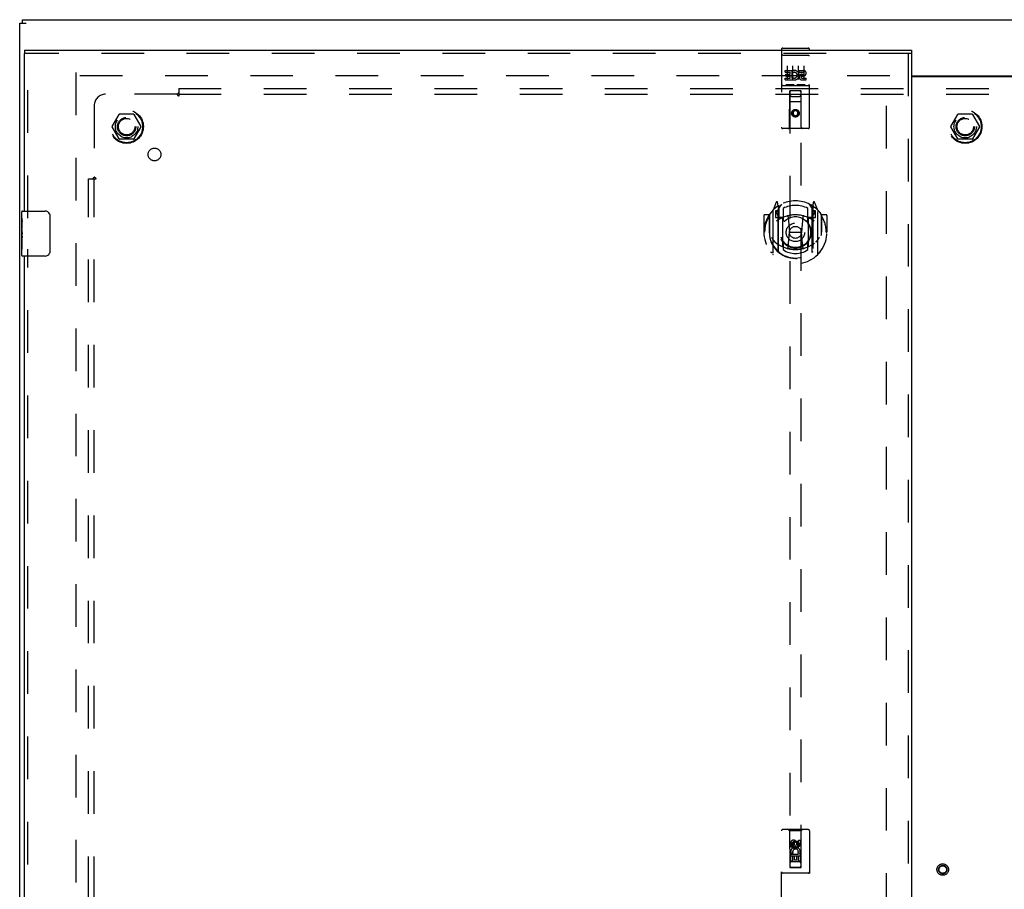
# Model space of a CAD drawing. Header units: inches. Extents: x 0 to 172, y 0 to 111.
# Tile 11 of 23: x 34 to 56, y 58 to 78. Entities that reach past the tile are written whole.
import ezdxf

# ---------------------------------------------------------------- set-up
doc = ezdxf.new("R2010")
doc.units = ezdxf.units.IN
doc.header["$LTSCALE"] = 9.468354
doc.header["$MEASUREMENT"] = 0
doc.linetypes.add('HIDDEN', pattern=[0.2, 0.1, -0.1])
doc.layers.get('0').update_dxf_attribs({"linetype": 'CONTINUOUS'})
for name, color, linetype in [('DEFAULT_2', 8, 'HIDDEN'), ('DOOR_ASSEMBLY_LEFT', 7, 'CONTINUOUS'), ('SUBPANEL', 7, 'CONTINUOUS')]:
    doc.layers.add(name, color=color, linetype=linetype)

msp = doc.modelspace()

# ---------------------------------------------------------------- linework, layer by layer
at = {"color": 3, "linetype": 'Continuous'}
for p, q in [((34.397, 35.856), (34.397, 77.706)), ((34.397, 77.706), (34.542, 77.706)), ((34.46, 77.781), (76.334, 77.781)), ((54.201, 76.531), (56.592, 76.531)), ((56.592, 76.516), (54.201, 76.516))]:
    msp.add_line(p, q, dxfattribs=at)
at = {"color": 7, "linetype": 'Continuous'}
msp.add_line((34.46, 77.706), (34.46, 77.781), dxfattribs=at)
at = {"layer": 'DEFAULT_2', "color": 8, "linetype": 'HIDDEN'}
for p, q in [((35.647, 76.606), (35.647, 36.956)), ((53.722, 76.531), (35.647, 76.531)), ((53.647, 37.046), (53.647, 76.516)), ((36.454, 75.411), (36.609, 75.679)), ((36.926, 75.684), (36.618, 75.684)), ((36.935, 75.679), (37.09, 75.411)), ((55.079, 75.411), (55.234, 75.679)), ((55.551, 75.684), (55.243, 75.684)), ((55.56, 75.679), (55.715, 75.411)), ((36.609, 75.134), (36.454, 75.401)), ((37.09, 75.401), (36.935, 75.134)), ((55.234, 75.134), (55.079, 75.401)), ((55.715, 75.401), (55.56, 75.134)), ((36.926, 75.129), (36.618, 75.129)), ((55.551, 75.129), (55.243, 75.129))]:
    msp.add_line(p, q, dxfattribs=at)
for centre, radius in [((36.772, 75.406), 0.372), ((36.772, 75.406), 0.356), ((55.397, 75.406), 0.372), ((55.397, 75.406), 0.356), ((36.772, 75.406), 0.204), ((36.772, 75.406), 0.183), ((55.397, 75.406), 0.204), ((55.397, 75.406), 0.183), ((54.897, 58.906), 0.128), ((54.897, 58.906), 0.094), ((54.897, 58.906), 0.084)]:
    msp.add_circle(centre, radius, dxfattribs=at)
for centre, start, end in [((36.618, 75.674), 90.0113, 149.988), ((36.926, 75.674), 30.0108, 89.9876), ((55.243, 75.674), 90.0113, 149.988), ((55.551, 75.674), 30.0108, 89.9876), ((36.463, 75.406), 150.0117, 209.9873), ((37.081, 75.406), 330.0117, 29.9873), ((55.088, 75.406), 150.0117, 209.9873), ((55.706, 75.406), 330.0117, 29.9873), ((36.618, 75.139), 210.0108, 269.9876), ((36.926, 75.139), 270.0113, 329.988), ((55.243, 75.139), 210.0108, 269.9876), ((55.551, 75.139), 270.0113, 329.988)]:
    msp.add_arc(centre, 0.01, start, end, dxfattribs=at)
at = {"layer": 'DOOR_ASSEMBLY_LEFT', "color": 7, "linetype": 'Continuous'}
for p, q in [((34.501, 77.106), (34.501, 77.031)), ((54.201, 77.106), (54.201, 77.031)), ((34.441, 73.372), (34.441, 73.516)), ((34.456, 73.531), (34.966, 73.531)), ((34.441, 73.117), (34.441, 73.369)), ((34.45, 73.314), (34.441, 73.314)), ((34.451, 73.147), (34.451, 73.303)), ((35.066, 73.431), (35.066, 72.631)), ((34.441, 73.147), (34.451, 73.147)), ((34.441, 72.546), (34.441, 73.114)), ((34.444, 73.084), (34.441, 73.084)), ((34.441, 72.952), (34.451, 72.952)), ((34.441, 72.916), (34.451, 72.916)), ((34.441, 72.853), (34.451, 72.853)), ((34.451, 72.963), (34.451, 73.016)), ((34.451, 72.686), (34.451, 72.916)), ((34.441, 72.686), (34.451, 72.686)), ((34.966, 72.531), (34.456, 72.531))]:
    msp.add_line(p, q, dxfattribs=at)
at = {"layer": 'DOOR_ASSEMBLY_LEFT', "color": 3, "linetype": 'Continuous'}
for p, q in [((34.501, 77.106), (54.201, 77.106)), ((34.501, 73.531), (34.501, 77.031)), ((54.201, 77.031), (54.201, 36.531)), ((34.501, 57.281), (34.501, 72.531))]:
    msp.add_line(p, q, dxfattribs=at)
at = {"layer": 'DOOR_ASSEMBLY_LEFT', "color": 8, "linetype": 'HIDDEN'}
for p, q in [((54.201, 77.031), (34.501, 77.031)), ((34.576, 73.376), (34.576, 77.031)), ((51.314, 77.119), (51.314, 75.394)), ((51.331, 76.99), (51.33, 76.99)), ((51.331, 76.99), (51.331, 76.99)), ((51.332, 76.99), (51.331, 76.99)), ((51.333, 76.99), (51.332, 76.99)), ((51.334, 76.99), (51.333, 76.99)), ((51.334, 76.991), (51.334, 76.99)), ((51.335, 76.991), (51.334, 76.991)), ((51.336, 76.991), (51.335, 76.991)), ((51.337, 76.991), (51.336, 76.991)), ((51.338, 76.991), (51.337, 76.991)), ((51.339, 76.991), (51.338, 76.991)), ((51.339, 76.991), (51.339, 76.991)), ((51.34, 76.991), (51.339, 76.991)), ((51.341, 76.991), (51.34, 76.991)), ((51.342, 76.991), (51.341, 76.991)), ((51.343, 76.991), (51.342, 76.991)), ((51.344, 76.991), (51.343, 76.991)), ((51.344, 77.149), (51.909, 77.149)), ((51.344, 76.991), (51.909, 76.991)), ((51.909, 76.991), (51.91, 76.991)), ((51.91, 76.991), (51.911, 76.991)), ((51.911, 76.991), (51.912, 76.991)), ((51.912, 76.991), (51.912, 76.991)), ((51.912, 76.991), (51.913, 76.991)), ((51.913, 76.991), (51.914, 76.991)), ((51.914, 76.991), (51.915, 76.991)), ((51.915, 76.991), (51.916, 76.991)), ((51.916, 76.991), (51.916, 76.991)), ((51.916, 76.991), (51.917, 76.991)), ((51.917, 76.991), (51.918, 76.991)), ((51.918, 76.991), (51.919, 76.991)), ((51.919, 76.991), (51.92, 76.99)), ((51.92, 76.99), (51.92, 76.99)), ((51.92, 76.99), (51.921, 76.99)), ((51.921, 76.99), (51.922, 76.99)), ((51.939, 75.394), (51.939, 77.119)), ((54.126, 77.031), (54.126, 36.531)), ((51.439, 76.758), (51.439, 76.452)), ((51.564, 76.758), (51.564, 76.452)), ((51.689, 76.758), (51.689, 76.452)), ((51.814, 76.758), (51.814, 76.452)), ((51.395, 76.614), (51.395, 76.656)), ((51.395, 76.656), (51.551, 76.656)), ((51.395, 76.614), (51.508, 76.614)), ((51.416, 76.529), (51.416, 76.571)), ((51.416, 76.571), (51.508, 76.571)), ((51.508, 76.571), (51.508, 76.614)), ((51.551, 76.479), (51.551, 76.656)), ((51.575, 76.608), (51.558, 76.647)), ((51.707, 76.614), (51.707, 76.656)), ((51.707, 76.656), (51.799, 76.656)), ((51.707, 76.614), (51.799, 76.614)), ((51.771, 76.57), (51.799, 76.57)), ((51.344, 76.321), (51.909, 76.321)), ((51.395, 76.443), (51.395, 76.485)), ((51.395, 76.485), (51.508, 76.485)), ((51.395, 76.443), (51.551, 76.443)), ((51.416, 76.529), (51.508, 76.529)), ((51.588, 76.337), (51.416, 76.337)), ((51.508, 76.485), (51.508, 76.529)), ((51.551, 76.479), (51.564, 76.497)), ((51.551, 76.443), (51.551, 76.455)), ((51.554, 76.453), (51.551, 76.455)), ((51.838, 76.337), (51.666, 76.337)), ((51.767, 76.529), (51.813, 76.529)), ((51.771, 76.485), (51.863, 76.485)), ((51.771, 76.443), (51.863, 76.443)), ((51.863, 76.443), (51.863, 76.485)), ((51.496, 75.394), (51.5, 76.204)), ((51.521, 76.204), (51.5, 76.204)), ((51.501, 76.204), (51.501, 58.951)), ((51.731, 76.204), (51.521, 76.204)), ((51.753, 76.204), (51.731, 76.204)), ((51.751, 58.951), (51.751, 76.204)), ((51.756, 75.394), (51.753, 76.204)), ((51.754, 75.954), (51.499, 75.954)), ((51.541, 76.079), (51.711, 76.079)), ((51.626, 75.776), (51.564, 75.74)), ((51.564, 75.74), (51.564, 75.668)), ((51.564, 75.74), (51.574, 75.734)), ((51.564, 75.668), (51.574, 75.673)), ((51.564, 75.668), (51.626, 75.631)), ((51.626, 75.764), (51.574, 75.734)), ((51.574, 75.734), (51.574, 75.673)), ((51.574, 75.673), (51.626, 75.643)), ((51.626, 75.776), (51.626, 75.764)), ((51.689, 75.74), (51.626, 75.776)), ((51.679, 75.734), (51.626, 75.764)), ((51.626, 75.643), (51.679, 75.673)), ((51.626, 75.631), (51.689, 75.668)), ((51.689, 75.74), (51.679, 75.734)), ((51.679, 75.673), (51.679, 75.734)), ((51.689, 75.668), (51.679, 75.673)), ((51.689, 75.668), (51.689, 75.74)), ((51.626, 75.631), (51.626, 75.643)), ((51.909, 75.364), (51.344, 75.364)), ((51.201, 73.73), (51.131, 73.554)), ((51.244, 73.646), (51.23, 73.727)), ((52.023, 73.727), (52.009, 73.646)), ((52.122, 73.554), (52.052, 73.73)), ((51.126, 73.544), (51.126, 72.576)), ((51.184, 73.539), (51.184, 73.389)), ((51.244, 73.539), (51.184, 73.539)), ((51.192, 73.511), (51.222, 73.465)), ((51.251, 73.519), (51.196, 73.519)), ((51.223, 73.63), (51.222, 73.63)), ((51.223, 73.63), (51.222, 73.63)), ((51.223, 73.63), (51.223, 73.63)), ((51.244, 72.63), (51.244, 73.646)), ((51.251, 73.579), (51.321, 73.688)), ((51.251, 72.635), (51.251, 73.638)), ((51.254, 73.613), (51.254, 73.406)), ((51.351, 73.591), (51.351, 73.339)), ((51.901, 73.339), (51.901, 73.591)), ((51.931, 73.688), (52.001, 73.579)), ((51.999, 73.406), (51.999, 73.613)), ((52.001, 72.635), (52.001, 73.638)), ((52.056, 73.519), (52.001, 73.519)), ((52.009, 73.646), (52.009, 72.63)), ((52.069, 73.539), (52.009, 73.539)), ((52.031, 73.63), (52.026, 73.633)), ((52.031, 73.465), (52.061, 73.511)), ((52.069, 73.389), (52.069, 73.539)), ((52.126, 72.576), (52.126, 73.544)), ((50.926, 73.433), (50.926, 73.06)), ((51.044, 73.448), (50.941, 73.448)), ((51.044, 73.448), (51.044, 73.06)), ((51.052, 73.433), (51.044, 73.448)), ((51.051, 73.451), (51.051, 72.993)), ((51.184, 73.389), (51.244, 73.389)), ((51.344, 73.388), (51.271, 73.388)), ((51.274, 73.386), (51.34, 73.386)), ((51.344, 72.747), (51.344, 73.378)), ((51.463, 73.404), (51.494, 73.06)), ((51.79, 73.404), (51.759, 73.06)), ((51.981, 73.388), (51.909, 73.388)), ((51.909, 73.378), (51.909, 72.747)), ((51.913, 73.386), (51.979, 73.386)), ((52.009, 73.389), (52.069, 73.389)), ((52.201, 73.451), (52.201, 72.993)), ((52.209, 73.448), (52.201, 73.433)), ((52.209, 73.06), (52.209, 73.448)), ((52.311, 73.448), (52.209, 73.448)), ((52.326, 73.433), (52.326, 73.06)), ((50.926, 73.06), (50.941, 73.06)), ((51.044, 73.06), (51.059, 73.06)), ((51.464, 72.721), (51.494, 73.06)), ((51.494, 73.06), (51.759, 73.06)), ((51.789, 72.721), (51.759, 73.06)), ((52.209, 73.06), (52.194, 73.06)), ((52.311, 73.06), (52.326, 73.06)), ((51.051, 72.993), (51.052, 72.991)), ((52.201, 72.993), (52.201, 72.991)), ((34.576, 57.126), (34.576, 72.686)), ((51.351, 72.777), (51.351, 72.675)), ((51.901, 72.675), (51.901, 72.777)), ((51.314, 57.906), (51.314, 59.764)), ((51.909, 59.794), (51.344, 59.794)), ((51.496, 59.764), (51.466, 59.794)), ((51.496, 59.764), (51.5, 58.954)), ((51.756, 59.764), (51.496, 59.764)), ((51.753, 58.954), (51.756, 59.764)), ((51.756, 59.764), (51.786, 59.794)), ((51.939, 59.764), (51.939, 57.906)), ((51.52, 59.404), (51.52, 59.497)), ((51.562, 59.497), (51.562, 59.404)), ((51.626, 59.526), (51.564, 59.49)), ((51.564, 59.49), (51.564, 59.418)), ((51.564, 59.49), (51.574, 59.484)), ((51.626, 59.514), (51.574, 59.484)), ((51.574, 59.484), (51.574, 59.423)), ((51.606, 59.468), (51.606, 59.497)), ((51.626, 59.526), (51.626, 59.514)), ((51.689, 59.49), (51.626, 59.526)), ((51.679, 59.484), (51.626, 59.514)), ((51.647, 59.51), (51.647, 59.464)), ((51.689, 59.49), (51.679, 59.484)), ((51.679, 59.423), (51.679, 59.484)), ((51.689, 59.418), (51.689, 59.49)), ((51.691, 59.468), (51.691, 59.561)), ((51.691, 59.561), (51.733, 59.561)), ((51.733, 59.561), (51.733, 59.468)), ((51.562, 59.404), (51.52, 59.404)), ((51.568, 59.272), (51.529, 59.255)), ((51.564, 59.418), (51.574, 59.423)), ((51.564, 59.418), (51.626, 59.381)), ((51.574, 59.423), (51.626, 59.393)), ((51.626, 59.393), (51.679, 59.423)), ((51.626, 59.381), (51.689, 59.418)), ((51.626, 59.381), (51.626, 59.393)), ((51.689, 59.418), (51.679, 59.423)), ((51.754, 59.204), (51.499, 59.204)), ((51.52, 59.092), (51.52, 59.248)), ((51.52, 59.248), (51.697, 59.248)), ((51.562, 59.092), (51.52, 59.092)), ((51.711, 59.079), (51.541, 59.079)), ((51.562, 59.205), (51.562, 59.092)), ((51.605, 59.205), (51.562, 59.205)), ((51.605, 59.113), (51.605, 59.205)), ((51.647, 59.113), (51.605, 59.113)), ((51.647, 59.205), (51.647, 59.113)), ((51.691, 59.205), (51.647, 59.205)), ((51.697, 59.248), (51.679, 59.261)), ((51.691, 59.092), (51.691, 59.205)), ((51.733, 59.092), (51.691, 59.092)), ((51.723, 59.251), (51.721, 59.248)), ((51.721, 59.248), (51.733, 59.248)), ((51.733, 59.248), (51.733, 59.092)), ((51.909, 58.829), (51.344, 58.829)), ((51.5, 58.954), (51.753, 58.954)), ((51.502, 58.956), (51.504, 58.956)), ((51.504, 58.956), (51.506, 58.956)), ((51.506, 58.951), (51.504, 58.951)), ((51.506, 58.956), (51.514, 58.956)), ((51.512, 58.951), (51.506, 58.951)), ((51.521, 58.951), (51.512, 58.951)), ((51.514, 58.956), (51.731, 58.956)), ((51.521, 58.951), (51.731, 58.951)), ((51.731, 58.956), (51.741, 58.956)), ((51.739, 58.951), (51.731, 58.951)), ((51.747, 58.951), (51.739, 58.951)), ((51.741, 58.956), (51.747, 58.956)), ((51.747, 58.956), (51.749, 58.956)), ((51.749, 58.951), (51.747, 58.951)), ((51.751, 58.951), (51.749, 58.951))]:
    msp.add_line(p, q, dxfattribs=at)
for points in [[(51.33, 76.99), (51.329, 76.99), (51.329, 76.99), (51.329, 76.99), (51.328, 76.99), (51.328, 76.99), (51.328, 76.99), (51.327, 76.99), (51.327, 76.99), (51.327, 76.99), (51.326, 76.99), (51.326, 76.989), (51.326, 76.989), (51.325, 76.989), (51.325, 76.989), (51.325, 76.989), (51.324, 76.989), (51.324, 76.989), (51.324, 76.989), (51.323, 76.989), (51.323, 76.989), (51.323, 76.989), (51.322, 76.989), (51.322, 76.989), (51.322, 76.989), (51.322, 76.988), (51.321, 76.988), (51.321, 76.988), (51.321, 76.988), (51.321, 76.988), (51.32, 76.988), (51.32, 76.988), (51.32, 76.988), (51.32, 76.988), (51.319, 76.988), (51.319, 76.988), (51.319, 76.988), (51.319, 76.987), (51.318, 76.987), (51.318, 76.987), (51.318, 76.987), (51.318, 76.987), (51.318, 76.987), (51.317, 76.987), (51.317, 76.987), (51.317, 76.987), (51.317, 76.987), (51.317, 76.987), (51.316, 76.986), (51.316, 76.986), (51.316, 76.986), (51.316, 76.986), (51.316, 76.986), (51.316, 76.986), (51.316, 76.986), (51.315, 76.986), (51.315, 76.986), (51.315, 76.986), (51.315, 76.985), (51.315, 76.985), (51.315, 76.985), (51.315, 76.985), (51.315, 76.985), (51.315, 76.985), (51.314, 76.985), (51.314, 76.985), (51.314, 76.985), (51.314, 76.985), (51.314, 76.984), (51.314, 76.984), (51.314, 76.984), (51.314, 76.984), (51.314, 76.984), (51.314, 76.984), (51.314, 76.984), (51.314, 76.984), (51.314, 76.984), (51.314, 76.984)], [(51.922, 76.99), (51.923, 76.99), (51.923, 76.99), (51.923, 76.99), (51.924, 76.99), (51.924, 76.99), (51.925, 76.99), (51.925, 76.99), (51.925, 76.99), (51.926, 76.99), (51.926, 76.99), (51.926, 76.99), (51.927, 76.99), (51.927, 76.989), (51.927, 76.989), (51.928, 76.989), (51.928, 76.989), (51.928, 76.989), (51.929, 76.989), (51.929, 76.989), (51.929, 76.989), (51.93, 76.989), (51.93, 76.989), (51.93, 76.989), (51.93, 76.989), (51.931, 76.989), (51.931, 76.989), (51.931, 76.988), (51.932, 76.988), (51.932, 76.988), (51.932, 76.988), (51.932, 76.988), (51.933, 76.988), (51.933, 76.988), (51.933, 76.988), (51.933, 76.988), (51.934, 76.988), (51.934, 76.988), (51.934, 76.988), (51.934, 76.987), (51.935, 76.987), (51.935, 76.987), (51.935, 76.987), (51.935, 76.987), (51.935, 76.987), (51.936, 76.987), (51.936, 76.987), (51.936, 76.987), (51.936, 76.987), (51.936, 76.987), (51.937, 76.986), (51.937, 76.986), (51.937, 76.986), (51.937, 76.986), (51.937, 76.986), (51.937, 76.986), (51.937, 76.986), (51.938, 76.986), (51.938, 76.986), (51.938, 76.986), (51.938, 76.985), (51.938, 76.985), (51.938, 76.985), (51.938, 76.985), (51.938, 76.985), (51.938, 76.985), (51.938, 76.985), (51.939, 76.985), (51.939, 76.985), (51.939, 76.985), (51.939, 76.984), (51.939, 76.984), (51.939, 76.984), (51.939, 76.984), (51.939, 76.984), (51.939, 76.984), (51.939, 76.984), (51.939, 76.984), (51.939, 76.984), (51.939, 76.984)], [(51.416, 76.337), (51.415, 76.337), (51.415, 76.337), (51.415, 76.337), (51.415, 76.337), (51.415, 76.337), (51.414, 76.337), (51.414, 76.337), (51.414, 76.337), (51.414, 76.337), (51.414, 76.337), (51.413, 76.337), (51.413, 76.337), (51.413, 76.337), (51.413, 76.337), (51.413, 76.337), (51.413, 76.337), (51.412, 76.337), (51.412, 76.337), (51.412, 76.337), (51.412, 76.337), (51.412, 76.337), (51.412, 76.337), (51.412, 76.337), (51.411, 76.337), (51.411, 76.337), (51.411, 76.337), (51.411, 76.337), (51.411, 76.337), (51.411, 76.337), (51.411, 76.338), (51.41, 76.338), (51.41, 76.338), (51.41, 76.338), (51.41, 76.338), (51.41, 76.338), (51.41, 76.338), (51.41, 76.338), (51.41, 76.338), (51.41, 76.338), (51.41, 76.338), (51.409, 76.338), (51.409, 76.338), (51.409, 76.338), (51.409, 76.338), (51.409, 76.338), (51.409, 76.338)], [(51.594, 76.338), (51.594, 76.338), (51.594, 76.338), (51.594, 76.338), (51.594, 76.338), (51.594, 76.338), (51.593, 76.338), (51.593, 76.338), (51.593, 76.338), (51.593, 76.338), (51.593, 76.338), (51.593, 76.338), (51.593, 76.338), (51.593, 76.338), (51.593, 76.338), (51.592, 76.338), (51.592, 76.338), (51.592, 76.337), (51.592, 76.337), (51.592, 76.337), (51.592, 76.337), (51.592, 76.337), (51.592, 76.337), (51.591, 76.337), (51.591, 76.337), (51.591, 76.337), (51.591, 76.337), (51.591, 76.337), (51.591, 76.337), (51.591, 76.337), (51.59, 76.337), (51.59, 76.337), (51.59, 76.337), (51.59, 76.337), (51.59, 76.337), (51.59, 76.337), (51.589, 76.337), (51.589, 76.337), (51.589, 76.337), (51.589, 76.337), (51.589, 76.337), (51.588, 76.337), (51.588, 76.337), (51.588, 76.337), (51.588, 76.337), (51.588, 76.337)], [(51.666, 76.337), (51.665, 76.337), (51.665, 76.337), (51.665, 76.337), (51.665, 76.337), (51.665, 76.337), (51.664, 76.337), (51.664, 76.337), (51.664, 76.337), (51.664, 76.337), (51.664, 76.337), (51.663, 76.337), (51.663, 76.337), (51.663, 76.337), (51.663, 76.337), (51.663, 76.337), (51.663, 76.337), (51.662, 76.337), (51.662, 76.337), (51.662, 76.337), (51.662, 76.337), (51.662, 76.337), (51.662, 76.337), (51.662, 76.337), (51.661, 76.337), (51.661, 76.337), (51.661, 76.337), (51.661, 76.337), (51.661, 76.337), (51.661, 76.337), (51.661, 76.338), (51.66, 76.338), (51.66, 76.338), (51.66, 76.338), (51.66, 76.338), (51.66, 76.338), (51.66, 76.338), (51.66, 76.338), (51.66, 76.338), (51.66, 76.338), (51.66, 76.338), (51.659, 76.338), (51.659, 76.338), (51.659, 76.338), (51.659, 76.338), (51.659, 76.338), (51.659, 76.338)], [(51.844, 76.338), (51.844, 76.338), (51.844, 76.338), (51.844, 76.338), (51.844, 76.338), (51.844, 76.338), (51.843, 76.338), (51.843, 76.338), (51.843, 76.338), (51.843, 76.338), (51.843, 76.338), (51.843, 76.338), (51.843, 76.338), (51.843, 76.338), (51.843, 76.338), (51.842, 76.338), (51.842, 76.338), (51.842, 76.337), (51.842, 76.337), (51.842, 76.337), (51.842, 76.337), (51.842, 76.337), (51.842, 76.337), (51.841, 76.337), (51.841, 76.337), (51.841, 76.337), (51.841, 76.337), (51.841, 76.337), (51.841, 76.337), (51.841, 76.337), (51.84, 76.337), (51.84, 76.337), (51.84, 76.337), (51.84, 76.337), (51.84, 76.337), (51.84, 76.337), (51.839, 76.337), (51.839, 76.337), (51.839, 76.337), (51.839, 76.337), (51.839, 76.337), (51.838, 76.337), (51.838, 76.337), (51.838, 76.337), (51.838, 76.337), (51.838, 76.337)], [(51.081, 73.499), (51.082, 73.5), (51.082, 73.5), (51.083, 73.501), (51.084, 73.502), (51.085, 73.503), (51.085, 73.504), (51.086, 73.504), (51.087, 73.505), (51.088, 73.506), (51.088, 73.507), (51.089, 73.507), (51.09, 73.508), (51.091, 73.509), (51.091, 73.51), (51.092, 73.51), (51.093, 73.511), (51.094, 73.512), (51.095, 73.512), (51.096, 73.513), (51.096, 73.513), (51.097, 73.514), (51.098, 73.515), (51.099, 73.515), (51.1, 73.516), (51.101, 73.516), (51.102, 73.517), (51.102, 73.517), (51.103, 73.518), (51.104, 73.518), (51.105, 73.519), (51.106, 73.519), (51.107, 73.52), (51.108, 73.52), (51.109, 73.521)], [(52.144, 73.521), (52.145, 73.52), (52.146, 73.52), (52.147, 73.519), (52.148, 73.519), (52.149, 73.518), (52.15, 73.518), (52.15, 73.517), (52.151, 73.517), (52.152, 73.516), (52.153, 73.516), (52.154, 73.515), (52.155, 73.515), (52.156, 73.514), (52.157, 73.513), (52.157, 73.513), (52.158, 73.512), (52.159, 73.512), (52.16, 73.511), (52.161, 73.51), (52.161, 73.51), (52.162, 73.509), (52.163, 73.508), (52.164, 73.507), (52.165, 73.507), (52.165, 73.506), (52.166, 73.505), (52.167, 73.504), (52.168, 73.504), (52.168, 73.503), (52.169, 73.502), (52.17, 73.501), (52.17, 73.5), (52.171, 73.5), (52.172, 73.499)], [(51.094, 72.947), (51.097, 72.941), (51.1, 72.936), (51.103, 72.931), (51.106, 72.927), (51.109, 72.922), (51.111, 72.918), (51.114, 72.914), (51.117, 72.91), (51.119, 72.906), (51.122, 72.903), (51.124, 72.899), (51.127, 72.896), (51.129, 72.893), (51.131, 72.89), (51.134, 72.887), (51.136, 72.884), (51.138, 72.881), (51.14, 72.879), (51.142, 72.876), (51.144, 72.874), (51.146, 72.871), (51.148, 72.869), (51.15, 72.867), (51.152, 72.865), (51.154, 72.863), (51.156, 72.861), (51.158, 72.859), (51.159, 72.857), (51.161, 72.855), (51.163, 72.854), (51.164, 72.852), (51.166, 72.85), (51.168, 72.849), (51.169, 72.848), (51.171, 72.846), (51.172, 72.845)], [(52.081, 72.845), (52.082, 72.846), (52.084, 72.848), (52.085, 72.849), (52.087, 72.85), (52.089, 72.852), (52.09, 72.854), (52.092, 72.855), (52.094, 72.857), (52.095, 72.859), (52.097, 72.861), (52.099, 72.863), (52.101, 72.865), (52.103, 72.867), (52.105, 72.869), (52.107, 72.871), (52.109, 72.874), (52.111, 72.876), (52.113, 72.878), (52.115, 72.881), (52.117, 72.884), (52.119, 72.887), (52.122, 72.89), (52.124, 72.893), (52.126, 72.896), (52.129, 72.899), (52.131, 72.903), (52.134, 72.906), (52.136, 72.91), (52.139, 72.914), (52.141, 72.918), (52.144, 72.922), (52.147, 72.927), (52.15, 72.931), (52.153, 72.936), (52.156, 72.941), (52.159, 72.947)], [(51.109, 72.599), (51.108, 72.6), (51.107, 72.6), (51.106, 72.601), (51.105, 72.601), (51.104, 72.602), (51.103, 72.602), (51.102, 72.603), (51.102, 72.603), (51.101, 72.604), (51.1, 72.604), (51.099, 72.605), (51.098, 72.605), (51.097, 72.606), (51.096, 72.606), (51.096, 72.607), (51.095, 72.608), (51.094, 72.608), (51.093, 72.609), (51.092, 72.61), (51.091, 72.61), (51.091, 72.611), (51.09, 72.612), (51.089, 72.612), (51.088, 72.613), (51.088, 72.614), (51.087, 72.615), (51.086, 72.615), (51.085, 72.616), (51.085, 72.617), (51.084, 72.618), (51.083, 72.619), (51.082, 72.619), (51.082, 72.62), (51.081, 72.621)], [(51.814, 72.703), (51.809, 72.702), (51.804, 72.7), (51.798, 72.699), (51.793, 72.697), (51.787, 72.696), (51.782, 72.695), (51.776, 72.694), (51.771, 72.693), (51.765, 72.691), (51.76, 72.69), (51.754, 72.689), (51.749, 72.688), (51.743, 72.687), (51.738, 72.686), (51.732, 72.686), (51.727, 72.685), (51.721, 72.684), (51.716, 72.683), (51.71, 72.682), (51.705, 72.682), (51.699, 72.681), (51.694, 72.681), (51.688, 72.68), (51.682, 72.68), (51.677, 72.679), (51.671, 72.679), (51.666, 72.679), (51.66, 72.678), (51.654, 72.678), (51.649, 72.678), (51.643, 72.678), (51.638, 72.678), (51.632, 72.677), (51.626, 72.677), (51.621, 72.677), (51.615, 72.678), (51.61, 72.678), (51.604, 72.678), (51.599, 72.678), (51.593, 72.678), (51.587, 72.679), (51.582, 72.679), (51.576, 72.679), (51.571, 72.68), (51.565, 72.68), (51.559, 72.681), (51.554, 72.681), (51.548, 72.682), (51.543, 72.682), (51.537, 72.683), (51.532, 72.684), (51.526, 72.685), (51.521, 72.686), (51.515, 72.686), (51.51, 72.687), (51.504, 72.688), (51.498, 72.689), (51.493, 72.69), (51.487, 72.691), (51.482, 72.693), (51.477, 72.694), (51.471, 72.695), (51.466, 72.696), (51.46, 72.697), (51.455, 72.699), (51.449, 72.7), (51.444, 72.702), (51.439, 72.703)], [(52.172, 72.621), (52.171, 72.62), (52.17, 72.619), (52.17, 72.619), (52.169, 72.618), (52.168, 72.617), (52.168, 72.616), (52.167, 72.615), (52.166, 72.615), (52.165, 72.614), (52.165, 72.613), (52.164, 72.612), (52.163, 72.612), (52.162, 72.611), (52.161, 72.61), (52.161, 72.61), (52.16, 72.609), (52.159, 72.608), (52.158, 72.608), (52.157, 72.607), (52.157, 72.606), (52.156, 72.606), (52.155, 72.605), (52.154, 72.605), (52.153, 72.604), (52.152, 72.604), (52.151, 72.603), (52.15, 72.603), (52.15, 72.602), (52.149, 72.602), (52.148, 72.601), (52.147, 72.601), (52.146, 72.6), (52.145, 72.6), (52.144, 72.599)], [(51.501, 58.956), (51.502, 58.956), (51.502, 58.956), (51.502, 58.956), (51.502, 58.956)], [(51.504, 58.951), (51.502, 58.951), (51.502, 58.951), (51.502, 58.951), (51.502, 58.951), (51.501, 58.951)], [(51.749, 58.956), (51.751, 58.956), (51.751, 58.956), (51.751, 58.956), (51.751, 58.956), (51.751, 58.956)], [(51.751, 58.951), (51.751, 58.951), (51.751, 58.951), (51.751, 58.951), (51.751, 58.951)]]:
    msp.add_lwpolyline(points, dxfattribs=at)
at = {"layer": 'DOOR_ASSEMBLY_LEFT', "color": 7, "linetype": 'Continuous'}
for points in [[(34.441, 73.372), (34.442, 73.369), (34.442, 73.365), (34.443, 73.36), (34.444, 73.354), (34.446, 73.347), (34.447, 73.339), (34.448, 73.331), (34.45, 73.322)], [(34.45, 73.322), (34.451, 73.313), (34.451, 73.303)], [(35.06, 73.468), (35.062, 73.462), (35.063, 73.456), (35.065, 73.45), (35.066, 73.444), (35.066, 73.438), (35.066, 73.431)], [(34.441, 73.117), (34.442, 73.109), (34.442, 73.102), (34.443, 73.093), (34.444, 73.085)], [(34.444, 73.085), (34.448, 73.058), (34.449, 73.049), (34.45, 73.04), (34.45, 73.032), (34.451, 73.024), (34.451, 73.016)], [(34.451, 72.963), (34.451, 72.957), (34.451, 72.951), (34.45, 72.945), (34.45, 72.939), (34.449, 72.933), (34.448, 72.927)], [(35.066, 72.631), (35.066, 72.625), (35.066, 72.619), (35.065, 72.613), (35.063, 72.607), (35.062, 72.601), (35.06, 72.595)]]:
    msp.add_lwpolyline(points, dxfattribs=at)
at = {"layer": 'DOOR_ASSEMBLY_LEFT', "color": 8, "linetype": 'HIDDEN'}
for centre, radius in [((51.626, 75.704), 0.085), ((51.626, 75.704), 0.0845), ((51.626, 73.058), 0.35), ((51.626, 73.058), 0.335), ((51.626, 73.058), 0.205), ((51.626, 73.058), 0.133), ((51.626, 59.454), 0.085), ((51.626, 59.454), 0.0845)]:
    msp.add_circle(centre, radius, dxfattribs=at)
for centre, radius, start, end in [((51.344, 77.119), 0.03, 90, 180), ((51.909, 77.119), 0.03, 0, 90), ((51.601, 76.549), 0.107, 244.2636, 113.4027), ((51.601, 76.549), 0.0639, 234.8895, 113.4026), ((51.771, 76.506), 0.0635, 90, 270), ((51.8, 76.592), 0.0644, 282.2995, 90.0775), ((51.799, 76.592), 0.0219, 269.9011, 90), ((51.344, 76.291), 0.03, 90, 180), ((51.771, 76.507), 0.0219, 100.307, 270), ((51.909, 76.291), 0.03, 0, 90), ((51.541, 76.164), 0.04, 90, 180), ((51.541, 76.119), 0.04, 180, 270), ((51.711, 76.164), 0.04, 0, 90), ((51.711, 76.119), 0.04, 270, 360), ((51.344, 75.394), 0.03, 180, 270), ((51.466, 75.394), 0.03, 270, 360), ((51.786, 75.394), 0.03, 180, 270), ((51.909, 75.394), 0.03, 270, 360), ((51.626, 73.058), 0.7, 35.2961, 144.7039), ((51.215, 73.724), 0.015, 10, 158.1959), ((52.038, 73.724), 0.015, 21.8041, 170), ((51.626, 73.06), 0.7, 125.5126, 54.4874), ((51.141, 73.544), 0.015, 135.0748, 180), ((51.196, 73.514), 0.005, 90, 212.6792), ((51.231, 73.613), 0.02, 0, 125.5126), ((51.234, 73.613), 0.02, 0, 125.2543), ((51.271, 73.638), 0.02, 121.4688, 179.9992), ((51.626, 73.058), 0.6, 62.7204, 117.2796), ((51.981, 73.638), 0.02, 0, 58.5295), ((52.019, 73.613), 0.02, 54.7457, 180), ((52.021, 73.613), 0.02, 54.4874, 180), ((52.056, 73.514), 0.005, 327.3208, 90), ((52.111, 73.544), 0.015, 0, 44.9252), ((50.941, 73.433), 0.015, 90, 180), ((51.626, 73.06), 0.685, 146.9885, 180), ((51.071, 73.451), 0.02, 144.7039, 180), ((51.626, 72.747), 0.7, 53.2319, 126.7681), ((51.063, 73.364), 0.188, 0, 32.6792), ((51.271, 73.408), 0.02, 180, 270), ((51.274, 73.406), 0.02, 180, 270), ((51.34, 73.406), 0.02, 270, 293.464), ((51.359, 73.378), 0.015, 112.9863, 180), ((51.626, 72.745), 0.7, 66.536, 113.464), ((51.381, 73.339), 0.03, 180, 311.1261), ((51.626, 73.058), 0.343, 48.8739, 131.1261), ((51.443, 73.402), 0.02, 5.0796, 105.6131), ((51.809, 73.402), 0.02, 74.3869, 174.9204), ((51.871, 73.339), 0.03, 228.8739, 360), ((51.894, 73.378), 0.015, 0, 67.0137), ((51.913, 73.406), 0.02, 246.536, 270), ((51.979, 73.406), 0.02, 270, 360), ((51.981, 73.408), 0.02, 270, 360), ((52.189, 73.364), 0.188, 147.3208, 180), ((52.181, 73.451), 0.02, 0, 35.2961), ((51.626, 73.06), 0.685, 0, 33.0115), ((52.311, 73.433), 0.015, 0, 90), ((51.626, 73.062), 0.583, 180.2464, 359.7536), ((51.071, 72.993), 0.02, 180, 187.6622), ((51.626, 73.068), 0.58, 187.6622, 352.3378), ((51.626, 73.377), 0.7, 229.529, 310.471), ((52.181, 72.993), 0.02, 352.3378, 360), ((51.259, 72.63), 0.015, 180, 229.6413), ((51.271, 72.635), 0.02, 180, 230.6594), ((51.359, 72.747), 0.015, 180, 247.0137), ((51.381, 72.777), 0.03, 48.8739, 180), ((51.626, 73.068), 0.48, 235.0461, 304.9539), ((51.626, 73.058), 0.343, 228.8739, 311.1261), ((51.444, 72.722), 0.02, 254.4248, 354.9204), ((51.809, 72.722), 0.02, 185.0796, 285.5752), ((51.871, 72.777), 0.03, 0, 131.1261), ((51.894, 72.747), 0.015, 292.9863, 360), ((51.981, 72.635), 0.02, 309.3378, 359.9984), ((51.994, 72.63), 0.015, 310.3587, 360), ((51.141, 72.576), 0.015, 180, 224.9252), ((52.111, 72.576), 0.015, 315.0748, 360), ((51.344, 59.764), 0.03, 90, 180), ((51.909, 59.764), 0.03, 0, 90), ((51.584, 59.497), 0.0644, 12.2995, 180.0775), ((51.584, 59.497), 0.0219, 359.9011, 180), ((51.627, 59.298), 0.107, 334.2636, 203.4027), ((51.627, 59.298), 0.0639, 324.8895, 203.4026), ((51.67, 59.468), 0.0635, 180, 360), ((51.669, 59.468), 0.0219, 190.307, 360), ((51.541, 59.039), 0.04, 90, 180), ((51.711, 59.039), 0.04, 0, 90), ((51.344, 58.859), 0.03, 180, 270), ((51.541, 58.994), 0.04, 180, 270), ((51.711, 58.994), 0.04, 270, 360), ((51.909, 58.859), 0.03, 270, 360)]:
    msp.add_arc(centre, radius, start, end, dxfattribs=at)
at = {"layer": 'DOOR_ASSEMBLY_LEFT', "color": 7, "linetype": 'Continuous'}
for centre, radius, start, end in [((34.456, 73.516), 0.015, 90, 180), ((34.966, 73.431), 0.1, 21.1999, 90), ((34.456, 72.546), 0.015, 180, 270), ((34.966, 72.631), 0.1, 270, 338.7946)]:
    msp.add_arc(centre, radius, start, end, dxfattribs=at)
msp.add_ellipse((34.641, 72.949), major_axis=(0.2, 0), ratio=0.432808, start_param=-3.141593, end_param=-2.879776, dxfattribs=at)
at = {"layer": 'SUBPANEL', "color": 8, "linetype": 'HIDDEN'}
for p, q in [((37.893, 76.125), (36.303, 76.125)), ((37.906, 76.105), (37.902, 76.112)), ((37.928, 76.25), (37.928, 76.164)), ((37.928, 76.25), (72.866, 76.25)), ((37.928, 76.164), (37.928, 76.084)), ((37.928, 76.125), (72.866, 76.125)), ((36.053, 75.875), (36.053, 74.286)), ((35.928, 39.313), (35.928, 74.25)), ((35.928, 74.25), (36.015, 74.25)), ((36.015, 74.25), (36.094, 74.25)), ((36.053, 39.313), (36.053, 74.25))]:
    msp.add_line(p, q, dxfattribs=at)
for points in [[(37.904, 76.136), (37.902, 76.135), (37.9, 76.133), (37.898, 76.131), (37.897, 76.129), (37.895, 76.128), (37.894, 76.126), (37.893, 76.125)], [(37.902, 76.112), (37.901, 76.114), (37.9, 76.116), (37.898, 76.118), (37.897, 76.12), (37.895, 76.122), (37.894, 76.124), (37.893, 76.125)], [(37.911, 76.144), (37.907, 76.14), (37.904, 76.136)], [(37.928, 76.084), (37.927, 76.085), (37.925, 76.086), (37.924, 76.086), (37.922, 76.087), (37.921, 76.088), (37.919, 76.089), (37.918, 76.09), (37.916, 76.092), (37.915, 76.093), (37.914, 76.095), (37.912, 76.096), (37.911, 76.098), (37.91, 76.1), (37.909, 76.101), (37.907, 76.103), (37.906, 76.105)], [(37.928, 76.164), (37.927, 76.162), (37.925, 76.16), (37.924, 76.158), (37.923, 76.156), (37.921, 76.154), (37.92, 76.153), (37.918, 76.151), (37.917, 76.15), (37.915, 76.148), (37.914, 76.147), (37.913, 76.145), (37.911, 76.144)], [(36.015, 74.25), (36.017, 74.252), (36.019, 74.253), (36.02, 74.254), (36.022, 74.256), (36.024, 74.257), (36.026, 74.259), (36.027, 74.26), (36.029, 74.262), (36.03, 74.263), (36.032, 74.264), (36.033, 74.266), (36.035, 74.267), (36.036, 74.269)], [(36.036, 74.269), (36.04, 74.273), (36.042, 74.275), (36.044, 74.277), (36.046, 74.278), (36.047, 74.28), (36.049, 74.282), (36.051, 74.283), (36.052, 74.284), (36.053, 74.286)], [(36.067, 74.276), (36.064, 74.278), (36.062, 74.279), (36.06, 74.28), (36.058, 74.282), (36.056, 74.283), (36.055, 74.284), (36.053, 74.286)], [(36.094, 74.25), (36.093, 74.252), (36.093, 74.253), (36.092, 74.255), (36.091, 74.256), (36.09, 74.258), (36.089, 74.259), (36.088, 74.261), (36.087, 74.262), (36.085, 74.263), (36.084, 74.265), (36.082, 74.266), (36.081, 74.267), (36.079, 74.269), (36.077, 74.27), (36.075, 74.271), (36.073, 74.272), (36.067, 74.276)]]:
    msp.add_lwpolyline(points, dxfattribs=at)
for centre, radius in [((36.772, 75.406), 0.25), ((55.397, 75.406), 0.25), ((37.391, 74.788), 0.141)]:
    msp.add_circle(centre, radius, dxfattribs=at)
msp.add_arc((36.303, 75.875), 0.25, 90, 180, dxfattribs=at)

doc.saveas('drawing.dxf')
